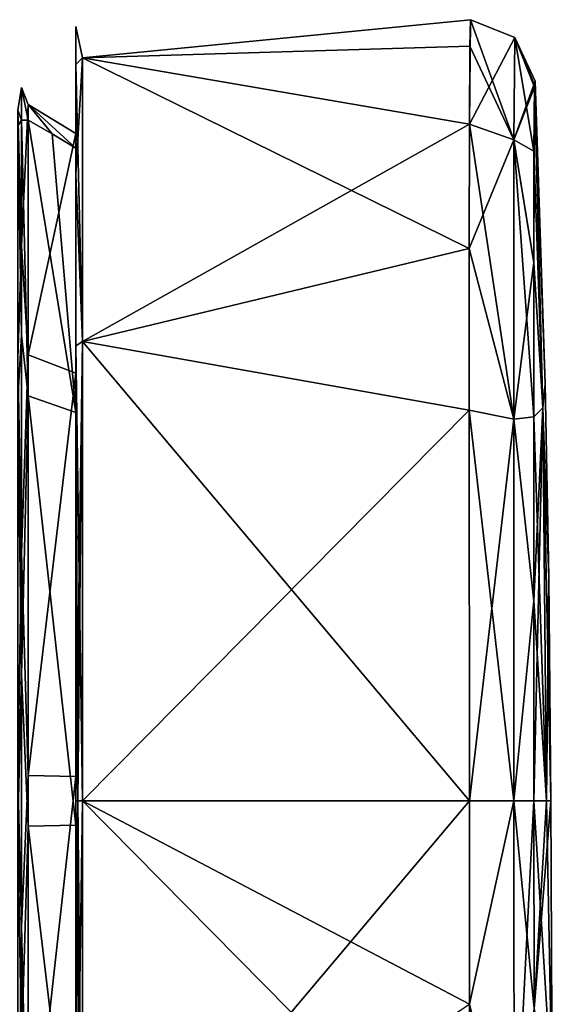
# Model space of a CAD drawing. Header units: millimetres. Extents: x -147 to 294, y -82 to 275.
# Tile 33 of 256: x 137 to 153, y -6 to 23. Entities that reach past the tile are written whole.
import ezdxf

# ---------------------------------------------------------------- set-up
doc = ezdxf.new("R2010")
doc.units = ezdxf.units.MM
doc.header["$LTSCALE"] = 67.506716
for name, color, linetype in [('113', 7, 'CONTINUOUS'), ('114', 7, 'CONTINUOUS'), ('115', 7, 'CONTINUOUS'), ('116', 7, 'CONTINUOUS'), ('35', 7, 'CONTINUOUS'), ('36', 7, 'CONTINUOUS'), ('37', 7, 'CONTINUOUS'), ('41', 7, 'CONTINUOUS'), ('42', 7, 'CONTINUOUS'), ('70', 7, 'CONTINUOUS'), ('71', 7, 'CONTINUOUS'), ('72', 7, 'CONTINUOUS'), ('73', 7, 'CONTINUOUS'), ('88', 7, 'CONTINUOUS'), ('89', 7, 'CONTINUOUS'), ('90', 7, 'CONTINUOUS'), ('91', 7, 'CONTINUOUS')]:
    doc.layers.add(name, color=color, linetype=linetype)

msp = doc.modelspace()

# ---------------------------------------------------------------- linework, layer by layer
at = {"layer": '113', "color": 7, "linetype": 'CONTINUOUS'}
for points in [[(138.7, 19.653, 5.636), (138.7, 19.213, -6.993), (137.301, 20.501, 5.879), (138.7, 19.653, 5.636)], [(137.301, 13.13, 16.806), (138.7, 19.653, 5.636), (137.301, 20.501, 5.879), (137.301, 13.13, 16.806)], [(137.301, 20.501, 5.879), (138.7, 19.213, -6.993), (138.008, 19.638, -7.148), (137.301, 20.501, 5.879)], [(137.301, 20.041, -7.294), (137.301, 20.501, 5.879), (138.008, 19.638, -7.148), (137.301, 20.041, -7.294)], [(138.7, 12.588, 16.111), (138.7, 19.653, 5.636), (137.301, 13.13, 16.806), (138.7, 12.588, 16.111)], [(137.301, 0.744, 21.314), (138.7, 12.588, 16.111), (137.301, 13.13, 16.806), (137.301, 0.744, 21.314)], [(138.7, 0.714, 20.433), (138.7, 12.588, 16.111), (137.301, 0.744, 21.314), (138.7, 0.714, 20.433)], [(137.301, -11.926, 17.681), (138.7, 0.714, 20.433), (137.301, 0.744, 21.314), (137.301, -11.926, 17.681)], [(138.7, -11.433, 16.95), (138.7, 0.714, 20.433), (137.301, -11.926, 17.681), (138.7, -11.433, 16.95)]]:
    msp.add_3dface(points, dxfattribs=at)
at = {"layer": '114', "color": 7, "linetype": 'CONTINUOUS'}
for points in [[(138.7, 11.433, -16.95), (137.301, 20.041, -7.294), (138.008, 19.638, -7.148), (138.7, 11.433, -16.95)], [(137.301, 20.041, -7.294), (138.7, 11.433, -16.95), (137.301, 11.926, -17.681), (137.301, 20.041, -7.294)], [(138.7, 19.213, -6.993), (138.7, 11.433, -16.95), (138.008, 19.638, -7.148), (138.7, 19.213, -6.993)], [(138.7, 11.433, -16.95), (138.7, -0.714, -20.433), (137.301, 11.926, -17.681), (138.7, 11.433, -16.95)], [(137.301, 11.926, -17.681), (138.7, -0.714, -20.433), (137.301, -0.744, -21.314), (137.301, 11.926, -17.681)], [(138.7, -0.714, -20.433), (138.7, -12.588, -16.111), (137.301, -0.744, -21.314), (138.7, -0.714, -20.433)], [(137.301, -0.744, -21.314), (138.7, -12.588, -16.111), (137.301, -13.13, -16.806), (137.301, -0.744, -21.314)]]:
    msp.add_3dface(points, dxfattribs=at)
at = {"layer": '115', "color": 7, "linetype": 'CONTINUOUS'}
for points in [[(137.1, 20.042, -7.295), (137, 20.335, 5.831), (137.1, 21.004, 3.704), (137.1, 20.042, -7.295)], [(137.1, 21.004, 3.704), (137, 20.335, 5.831), (137.1, 16.338, 13.709), (137.1, 21.004, 3.704)], [(137.301, 20.501, 5.879), (137.301, 20.041, -7.294), (137.1, 21.004, 3.704), (137.301, 20.501, 5.879)], [(137.301, 20.501, 5.879), (137.1, 21.004, 3.704), (137.1, 16.338, 13.709), (137.301, 20.501, 5.879)], [(137.301, 20.041, -7.294), (137.1, 20.042, -7.295), (137.1, 21.004, 3.704), (137.301, 20.041, -7.294)], [(137, 19.879, -7.235), (137, 20.335, 5.831), (137.1, 20.042, -7.295), (137, 19.879, -7.235)], [(137, 20.335, 5.831), (137, 13.024, 16.67), (137.1, 16.338, 13.709), (137, 20.335, 5.831)], [(137.301, 13.13, 16.806), (137.301, 20.501, 5.879), (137.1, 16.338, 13.709), (137.301, 13.13, 16.806)], [(137.1, 16.338, 13.709), (137, 13.024, 16.67), (137.1, 7.295, 20.042), (137.1, 16.338, 13.709)], [(137.301, 13.13, 16.806), (137.1, 16.338, 13.709), (137.1, 7.295, 20.042), (137.301, 13.13, 16.806)], [(137.301, 0.744, 21.314), (137.301, 13.13, 16.806), (137.1, 7.295, 20.042), (137.301, 0.744, 21.314)], [(137, 13.024, 16.67), (137, 0.738, 21.141), (137.1, 7.295, 20.042), (137, 13.024, 16.67)], [(137.1, 7.295, 20.042), (137, 0.738, 21.141), (137.1, -3.704, 21.004), (137.1, 7.295, 20.042)], [(137.301, 0.744, 21.314), (137.1, 7.295, 20.042), (137.1, -3.704, 21.004), (137.301, 0.744, 21.314)], [(137, 0.738, 21.141), (137, -11.829, 17.538), (137.1, -3.704, 21.004), (137, 0.738, 21.141)], [(137.301, -11.926, 17.681), (137.301, 0.744, 21.314), (137.1, -3.704, 21.004), (137.301, -11.926, 17.681)], [(137.1, -3.704, 21.004), (137, -11.829, 17.538), (137.1, -13.709, 16.338), (137.1, -3.704, 21.004)], [(137.301, -11.926, 17.681), (137.1, -3.704, 21.004), (137.1, -13.709, 16.338), (137.301, -11.926, 17.681)]]:
    msp.add_3dface(points, dxfattribs=at)
at = {"layer": '116', "color": 7, "linetype": 'CONTINUOUS'}
for points in [[(137, 19.879, -7.235), (137.1, 20.042, -7.295), (137.1, 13.709, -16.338), (137, 19.879, -7.235)], [(137.301, 20.041, -7.294), (137.301, 11.926, -17.681), (137.1, 20.042, -7.295), (137.301, 20.041, -7.294)], [(137.1, 20.042, -7.295), (137.301, 11.926, -17.681), (137.1, 13.709, -16.338), (137.1, 20.042, -7.295)], [(137, 11.829, -17.538), (137, 19.879, -7.235), (137.1, 13.709, -16.338), (137, 11.829, -17.538)], [(137.1, 3.704, -21.004), (137, 11.829, -17.538), (137.1, 13.709, -16.338), (137.1, 3.704, -21.004)], [(137.301, 11.926, -17.681), (137.1, 3.704, -21.004), (137.1, 13.709, -16.338), (137.301, 11.926, -17.681)], [(137.301, 11.926, -17.681), (137.301, -0.744, -21.314), (137.1, 3.704, -21.004), (137.301, 11.926, -17.681)], [(137, -0.738, -21.141), (137, 11.829, -17.538), (137.1, 3.704, -21.004), (137, -0.738, -21.141)], [(137.1, -7.295, -20.042), (137, -0.738, -21.141), (137.1, 3.704, -21.004), (137.1, -7.295, -20.042)], [(137.301, -0.744, -21.314), (137.1, -7.295, -20.042), (137.1, 3.704, -21.004), (137.301, -0.744, -21.314)], [(137, -13.024, -16.67), (137, -0.738, -21.141), (137.1, -7.295, -20.042), (137, -13.024, -16.67)], [(137.301, -0.744, -21.314), (137.301, -13.13, -16.806), (137.1, -7.295, -20.042), (137.301, -0.744, -21.314)]]:
    msp.add_3dface(points, dxfattribs=at)
at = {"layer": '35', "color": 7, "linetype": 'CONTINUOUS'}
for points in [[(138.7, 22.8, 0), (138.7, 21.683, -7.049), (138.7, 21.683, 7.049), (138.7, 22.8, 0)], [(138.7, 21.683, -7.049), (138.7, 18.442, -13.407), (138.7, 21.683, 7.049), (138.7, 21.683, -7.049)], [(138.7, 21.683, 7.049), (138.7, 18.442, -13.407), (138.7, 19.213, -6.993), (138.7, 21.683, 7.049)], [(138.7, 18.442, 13.407), (138.7, 21.683, 7.049), (138.7, 19.653, 5.636), (138.7, 18.442, 13.407)], [(138.7, 19.653, 5.636), (138.7, 21.683, 7.049), (138.7, 19.213, -6.993), (138.7, 19.653, 5.636)], [(138.7, 12.588, 16.111), (138.7, 18.442, 13.407), (138.7, 19.653, 5.636), (138.7, 12.588, 16.111)], [(138.7, 18.442, -13.407), (138.7, 13.393, -18.452), (138.7, 19.213, -6.993), (138.7, 18.442, -13.407)], [(138.7, 19.213, -6.993), (138.7, 13.393, -18.452), (138.7, 11.433, -16.95), (138.7, 19.213, -6.993)], [(138.7, 13.393, 18.452), (138.7, 18.442, 13.407), (138.7, 12.588, 16.111), (138.7, 13.393, 18.452)], [(138.7, 13.393, -18.452), (138.7, 0, -22.8), (138.7, 11.433, -16.95), (138.7, 13.393, -18.452)], [(138.7, 0, 22.8), (138.7, 13.393, 18.452), (138.7, 0.714, 20.433), (138.7, 0, 22.8)], [(138.7, 0.714, 20.433), (138.7, 13.393, 18.452), (138.7, 12.588, 16.111), (138.7, 0.714, 20.433)], [(138.7, 11.433, -16.95), (138.7, 0, -22.8), (138.7, -0.714, -20.433), (138.7, 11.433, -16.95)], [(138.7, -11.433, 16.95), (138.7, 0, 22.8), (138.7, 0.714, 20.433), (138.7, -11.433, 16.95)], [(138.7, 0, -22.8), (138.7, -13.393, -18.452), (138.7, -0.714, -20.433), (138.7, 0, -22.8)], [(138.7, -13.393, 18.452), (138.7, 0, 22.8), (138.7, -11.433, 16.95), (138.7, -13.393, 18.452)], [(138.7, -0.714, -20.433), (138.7, -13.393, -18.452), (138.7, -12.588, -16.111), (138.7, -0.714, -20.433)]]:
    msp.add_3dface(points, dxfattribs=at)
at = {"layer": '36', "color": 7, "linetype": 'CONTINUOUS'}
for points in [[(138.9, 0, -23), (150.291, 0, -23), (150.3, -5.994, -22.205), (138.9, 0, -23)], [(138.9, -13.519, -18.607), (138.9, 0, -23), (150.32, -11.575, -19.875), (138.9, -13.519, -18.607)], [(150.32, -11.575, -19.875), (138.9, 0, -23), (150.3, -5.994, -22.205), (150.32, -11.575, -19.875)], [(138.9, 0, 23), (138.9, -13.519, 18.607), (150.291, 0, 23), (138.9, 0, 23)], [(150.291, 0, 23), (138.9, -13.519, 18.607), (150.3, -5.994, 22.205), (150.291, 0, 23)]]:
    msp.add_3dface(points, dxfattribs=at)
at = {"layer": '37', "color": 7, "linetype": 'CONTINUOUS'}
for points in [[(150.293, 19.92, 11.498), (150.326, 23, 0), (138.9, 21.874, 7.107), (150.293, 19.92, 11.498)], [(138.9, 21.874, 7.107), (150.326, 23, 0), (150.302, 22.218, -5.947), (138.9, 21.874, 7.107)], [(138.9, 21.874, -7.107), (138.9, 21.874, 7.107), (150.302, 22.218, -5.947), (138.9, 21.874, -7.107)], [(150.293, 19.92, -11.498), (138.9, 21.874, -7.107), (150.302, 22.218, -5.947), (150.293, 19.92, -11.498)], [(138.9, 13.519, 18.607), (150.293, 19.92, 11.498), (138.9, 21.874, 7.107), (138.9, 13.519, 18.607)], [(138.9, 13.519, -18.607), (138.9, 21.874, -7.107), (150.289, 16.263, -16.264), (138.9, 13.519, -18.607)], [(150.289, 16.263, -16.264), (138.9, 21.874, -7.107), (150.293, 19.92, -11.498), (150.289, 16.263, -16.264)], [(150.289, 16.263, 16.264), (150.293, 19.92, 11.498), (138.9, 13.519, 18.607), (150.289, 16.263, 16.264)], [(150.288, 11.497, 19.92), (150.289, 16.263, 16.264), (138.9, 13.519, 18.607), (150.288, 11.497, 19.92)], [(150.288, 11.498, -19.92), (138.9, 13.519, -18.607), (150.289, 16.263, -16.264), (150.288, 11.498, -19.92)], [(150.291, 0, -23), (138.9, 0, -23), (138.9, 13.519, -18.607), (150.291, 0, -23)], [(150.291, 0, -23), (138.9, 13.519, -18.607), (150.288, 11.498, -19.92), (150.291, 0, -23)], [(138.9, 0, 23), (150.288, 11.497, 19.92), (138.9, 13.519, 18.607), (138.9, 0, 23)], [(138.9, 0, 23), (150.291, 0, 23), (150.288, 11.497, 19.92), (138.9, 0, 23)]]:
    msp.add_3dface(points, dxfattribs=at)
at = {"layer": '41', "color": 7, "linetype": 'CONTINUOUS'}
for points in [[(138.7, -13.393, -18.452), (138.7, 0, -22.8), (138.9, -13.519, -18.607), (138.7, -13.393, -18.452)], [(138.9, -13.519, -18.607), (138.7, 0, -22.8), (138.759, 0, -22.941), (138.9, -13.519, -18.607)], [(138.7, 0, 22.8), (138.7, -13.393, 18.452), (138.759, 0, 22.941), (138.7, 0, 22.8)], [(138.7, -13.393, 18.452), (138.9, -13.519, 18.607), (138.9, 0, 23), (138.7, -13.393, 18.452)], [(138.7, -13.393, 18.452), (138.9, 0, 23), (138.759, 0, 22.941), (138.7, -13.393, 18.452)], [(138.9, 0, -23), (138.9, -13.519, -18.607), (138.759, 0, -22.941), (138.9, 0, -23)]]:
    msp.add_3dface(points, dxfattribs=at)
at = {"layer": '42', "color": 7, "linetype": 'CONTINUOUS'}
for points in [[(138.7, 21.683, -7.049), (138.7, 22.8, 0), (138.9, 21.874, -7.107), (138.7, 21.683, -7.049)], [(138.7, 22.8, 0), (138.7, 21.683, 7.049), (138.9, 21.874, 7.107), (138.7, 22.8, 0)], [(138.7, 22.8, 0), (138.9, 21.874, 7.107), (138.9, 21.874, -7.107), (138.7, 22.8, 0)], [(138.7, 21.683, -7.049), (138.9, 21.874, -7.107), (138.9, 13.519, -18.607), (138.7, 21.683, -7.049)], [(138.7, 21.683, 7.049), (138.7, 18.442, 13.407), (138.9, 21.874, 7.107), (138.7, 21.683, 7.049)], [(138.7, 18.442, 13.407), (138.9, 13.519, 18.607), (138.9, 21.874, 7.107), (138.7, 18.442, 13.407)], [(138.7, 18.442, -13.407), (138.7, 21.683, -7.049), (138.9, 13.519, -18.607), (138.7, 18.442, -13.407)], [(138.7, 13.393, -18.452), (138.7, 18.442, -13.407), (138.9, 13.519, -18.607), (138.7, 13.393, -18.452)], [(138.7, 18.442, 13.407), (138.7, 13.393, 18.452), (138.9, 13.519, 18.607), (138.7, 18.442, 13.407)], [(138.9, 0, -23), (138.7, 13.393, -18.452), (138.9, 13.519, -18.607), (138.9, 0, -23)], [(138.7, 13.393, 18.452), (138.7, 0, 22.8), (138.9, 13.519, 18.607), (138.7, 13.393, 18.452)], [(138.9, 13.519, 18.607), (138.7, 0, 22.8), (138.759, 0, 22.941), (138.9, 13.519, 18.607)], [(138.7, 0, -22.8), (138.7, 13.393, -18.452), (138.759, 0, -22.941), (138.7, 0, -22.8)], [(138.7, 13.393, -18.452), (138.9, 0, -23), (138.759, 0, -22.941), (138.7, 13.393, -18.452)], [(138.9, 0, 23), (138.9, 13.519, 18.607), (138.759, 0, 22.941), (138.9, 0, 23)]]:
    msp.add_3dface(points, dxfattribs=at)
at = {"layer": '70', "color": 7, "linetype": 'CONTINUOUS'}
for points in [[(152.564, 0, -10.598), (152.734, -8.681), (152.189, 0, -21.19), (152.564, 0, -10.598)], [(152.189, 0, -21.19), (152.734, -8.681), (152.199, -6.117, -20.297), (152.189, 0, -21.19)], [(152.689, 0), (152.734, -8.681), (152.564, 0, -10.598), (152.689, 0)]]:
    msp.add_3dface(points, dxfattribs=at)
at = {"layer": '71', "color": 7, "linetype": 'CONTINUOUS'}
for points in [[(152.189, 0, 21.19), (152.199, -6.124, 20.295), (152.564, 0, 10.598), (152.189, 0, 21.19)], [(152.734, -8.681), (152.689, 0), (152.199, -6.124, 20.295), (152.734, -8.681)], [(152.199, -6.124, 20.295), (152.689, 0), (152.564, 0, 10.598), (152.199, -6.124, 20.295)]]:
    msp.add_3dface(points, dxfattribs=at)
at = {"layer": '72', "color": 7, "linetype": 'CONTINUOUS'}
for points in [[(152.212, 21.084, -2.144), (152.224, 21.192), (152.524, 12.271), (152.212, 21.084, -2.144)], [(152.208, 21.011, -2.779), (152.459, 11.567, -8.267), (152.193, 19.128, -9.119), (152.208, 21.011, -2.779)], [(152.212, 21.084, -2.144), (152.459, 11.567, -8.267), (152.208, 21.011, -2.779), (152.212, 21.084, -2.144)], [(152.459, 11.567, -8.267), (152.212, 21.084, -2.144), (152.524, 12.271), (152.459, 11.567, -8.267)], [(152.193, 19.128, -9.119), (152.459, 11.567, -8.267), (152.188, 15.841, -14.071), (152.193, 19.128, -9.119)], [(152.188, 15.841, -14.071), (152.459, 11.567, -8.267), (152.186, 11.306, -17.918), (152.188, 15.841, -14.071)], [(152.636, 6.575), (152.459, 11.567, -8.267), (152.524, 12.271), (152.636, 6.575)], [(152.459, 11.567, -8.267), (152.564, 0, -10.598), (152.186, 11.306, -17.918), (152.459, 11.567, -8.267)], [(152.689, 0), (152.564, 0, -10.598), (152.459, 11.567, -8.267), (152.689, 0)], [(152.689, 0), (152.459, 11.567, -8.267), (152.636, 6.575), (152.689, 0)], [(152.186, 11.306, -17.918), (152.564, 0, -10.598), (152.187, 5.887, -20.353), (152.186, 11.306, -17.918)], [(152.564, 0, -10.598), (152.189, 0, -21.19), (152.187, 5.887, -20.353), (152.564, 0, -10.598)]]:
    msp.add_3dface(points, dxfattribs=at)
at = {"layer": '73', "color": 7, "linetype": 'CONTINUOUS'}
for points in [[(152.524, 12.271), (152.224, 21.192), (152.212, 21.084, 2.145), (152.524, 12.271)], [(152.193, 19.133, 9.109), (152.188, 15.846, 14.065), (152.212, 21.084, 2.145), (152.193, 19.133, 9.109)], [(152.212, 21.084, 2.145), (152.188, 15.846, 14.065), (152.459, 11.566, 8.267), (152.212, 21.084, 2.145)], [(152.208, 21.011, 2.782), (152.193, 19.133, 9.109), (152.212, 21.084, 2.145), (152.208, 21.011, 2.782)], [(152.524, 12.271), (152.212, 21.084, 2.145), (152.459, 11.566, 8.267), (152.524, 12.271)], [(152.188, 15.846, 14.065), (152.186, 11.31, 17.916), (152.459, 11.566, 8.267), (152.188, 15.846, 14.065)], [(152.636, 6.575), (152.524, 12.271), (152.459, 11.566, 8.267), (152.636, 6.575)], [(152.186, 11.31, 17.916), (152.187, 5.888, 20.353), (152.459, 11.566, 8.267), (152.186, 11.31, 17.916)], [(152.187, 5.888, 20.353), (152.189, 0, 21.19), (152.459, 11.566, 8.267), (152.187, 5.888, 20.353)], [(152.189, 0, 21.19), (152.564, 0, 10.598), (152.459, 11.566, 8.267), (152.189, 0, 21.19)], [(152.564, 0, 10.598), (152.636, 6.575), (152.459, 11.566, 8.267), (152.564, 0, 10.598)], [(152.564, 0, 10.598), (152.689, 0), (152.636, 6.575), (152.564, 0, 10.598)]]:
    msp.add_3dface(points, dxfattribs=at)
at = {"layer": '88', "color": 7, "linetype": 'CONTINUOUS'}
for points in [[(150.291, 0, 23), (150.3, -5.994, 22.205), (151.602, 0, 22.476), (150.291, 0, 23)], [(151.602, 0, 22.476), (150.3, -5.994, 22.205), (151.613, -11.309, 19.442), (151.602, 0, 22.476)], [(152.189, 0, 21.19), (151.602, 0, 22.476), (151.613, -11.309, 19.442), (152.189, 0, 21.19)], [(152.199, -6.124, 20.295), (152.189, 0, 21.19), (151.613, -11.309, 19.442), (152.199, -6.124, 20.295)]]:
    msp.add_3dface(points, dxfattribs=at)
at = {"layer": '89', "color": 7, "linetype": 'CONTINUOUS'}
for points in [[(150.326, 23, 0), (150.293, 19.92, 11.498), (151.635, 22.477, 0), (150.326, 23, 0)], [(151.635, 22.477, 0), (150.293, 19.92, 11.498), (151.603, 19.467, 11.236), (151.635, 22.477, 0)], [(152.224, 21.192), (151.635, 22.477, 0), (151.603, 19.467, 11.236), (152.224, 21.192)], [(152.212, 21.084, 2.145), (152.224, 21.192), (151.603, 19.467, 11.236), (152.212, 21.084, 2.145)], [(152.208, 21.011, 2.782), (152.212, 21.084, 2.145), (151.603, 19.467, 11.236), (152.208, 21.011, 2.782)], [(152.193, 19.133, 9.109), (152.208, 21.011, 2.782), (151.603, 19.467, 11.236), (152.193, 19.133, 9.109)], [(150.293, 19.92, 11.498), (150.289, 16.263, 16.264), (151.603, 19.467, 11.236), (150.293, 19.92, 11.498)], [(151.603, 19.467, 11.236), (150.289, 16.263, 16.264), (151.601, 11.24, 19.461), (151.603, 19.467, 11.236)], [(152.188, 15.846, 14.065), (151.603, 19.467, 11.236), (151.601, 11.24, 19.461), (152.188, 15.846, 14.065)], [(152.188, 15.846, 14.065), (152.193, 19.133, 9.109), (151.603, 19.467, 11.236), (152.188, 15.846, 14.065)], [(150.289, 16.263, 16.264), (150.288, 11.497, 19.92), (151.601, 11.24, 19.461), (150.289, 16.263, 16.264)], [(152.186, 11.31, 17.916), (152.188, 15.846, 14.065), (151.601, 11.24, 19.461), (152.186, 11.31, 17.916)], [(150.288, 11.497, 19.92), (150.291, 0, 23), (151.601, 11.24, 19.461), (150.288, 11.497, 19.92)], [(152.187, 5.888, 20.353), (152.186, 11.31, 17.916), (151.601, 11.24, 19.461), (152.187, 5.888, 20.353)], [(150.291, 0, 23), (151.602, 0, 22.476), (151.601, 11.24, 19.461), (150.291, 0, 23)], [(151.602, 0, 22.476), (152.187, 5.888, 20.353), (151.601, 11.24, 19.461), (151.602, 0, 22.476)], [(152.189, 0, 21.19), (152.187, 5.888, 20.353), (151.602, 0, 22.476), (152.189, 0, 21.19)]]:
    msp.add_3dface(points, dxfattribs=at)
at = {"layer": '90', "color": 7, "linetype": 'CONTINUOUS'}
for points in [[(150.302, 22.218, -5.947), (150.326, 23, 0), (151.603, 19.466, -11.235), (150.302, 22.218, -5.947)], [(150.326, 23, 0), (151.635, 22.477, 0), (151.603, 19.466, -11.235), (150.326, 23, 0)], [(151.635, 22.477, 0), (152.193, 19.128, -9.119), (151.603, 19.466, -11.235), (151.635, 22.477, 0)], [(152.224, 21.192), (152.212, 21.084, -2.144), (151.635, 22.477, 0), (152.224, 21.192)], [(152.212, 21.084, -2.144), (152.208, 21.011, -2.779), (151.635, 22.477, 0), (152.212, 21.084, -2.144)], [(152.208, 21.011, -2.779), (152.193, 19.128, -9.119), (151.635, 22.477, 0), (152.208, 21.011, -2.779)], [(150.293, 19.92, -11.498), (150.302, 22.218, -5.947), (151.603, 19.466, -11.235), (150.293, 19.92, -11.498)], [(150.289, 16.263, -16.264), (150.293, 19.92, -11.498), (151.601, 11.24, -19.46), (150.289, 16.263, -16.264)], [(151.601, 11.24, -19.46), (150.293, 19.92, -11.498), (151.603, 19.466, -11.235), (151.601, 11.24, -19.46)], [(152.186, 11.306, -17.918), (151.601, 11.24, -19.46), (151.603, 19.466, -11.235), (152.186, 11.306, -17.918)], [(152.193, 19.128, -9.119), (152.188, 15.841, -14.071), (151.603, 19.466, -11.235), (152.193, 19.128, -9.119)], [(152.188, 15.841, -14.071), (152.186, 11.306, -17.918), (151.603, 19.466, -11.235), (152.188, 15.841, -14.071)], [(150.288, 11.498, -19.92), (150.289, 16.263, -16.264), (151.601, 11.24, -19.46), (150.288, 11.498, -19.92)], [(150.291, 0, -23), (150.288, 11.498, -19.92), (151.603, 0, -22.475), (150.291, 0, -23)], [(151.603, 0, -22.475), (150.288, 11.498, -19.92), (151.601, 11.24, -19.46), (151.603, 0, -22.475)], [(152.186, 11.306, -17.918), (152.187, 5.887, -20.353), (151.601, 11.24, -19.46), (152.186, 11.306, -17.918)], [(152.187, 5.887, -20.353), (151.603, 0, -22.475), (151.601, 11.24, -19.46), (152.187, 5.887, -20.353)], [(152.187, 5.887, -20.353), (152.189, 0, -21.19), (151.603, 0, -22.475), (152.187, 5.887, -20.353)]]:
    msp.add_3dface(points, dxfattribs=at)
at = {"layer": '91', "color": 7, "linetype": 'CONTINUOUS'}
for points in [[(150.3, -5.994, -22.205), (150.291, 0, -23), (151.603, 0, -22.475), (150.3, -5.994, -22.205)], [(150.3, -5.994, -22.205), (151.603, 0, -22.475), (151.614, -11.31, -19.441), (150.3, -5.994, -22.205)], [(152.189, 0, -21.19), (152.199, -6.117, -20.297), (151.603, 0, -22.475), (152.189, 0, -21.19)], [(151.603, 0, -22.475), (152.199, -6.117, -20.297), (151.614, -11.31, -19.441), (151.603, 0, -22.475)], [(150.32, -11.575, -19.875), (150.3, -5.994, -22.205), (151.614, -11.31, -19.441), (150.32, -11.575, -19.875)]]:
    msp.add_3dface(points, dxfattribs=at)

doc.saveas('drawing.dxf')
